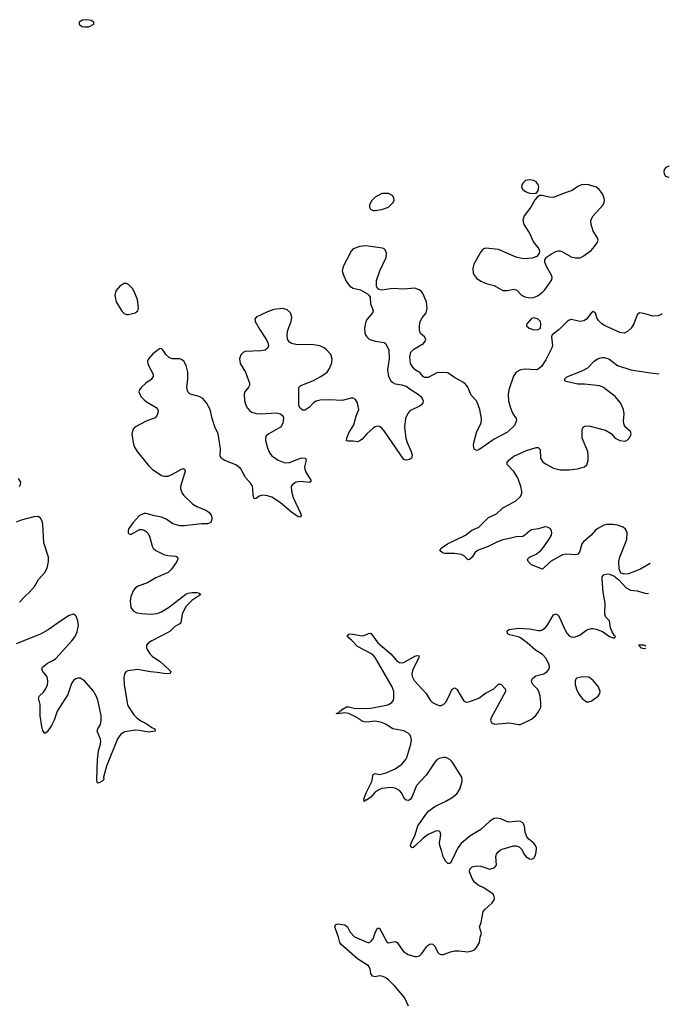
# Model space of a CAD drawing. Header units: inches. Extents: x 1843750 to 1959452, y 907112 to 1016326.
# Tile 125 of 137: x 1952361 to 1958261, y 981088 to 990032. Entities that reach past the tile are written whole.
import ezdxf

# ---------------------------------------------------------------- set-up
doc = ezdxf.new("R2010")
doc.units = ezdxf.units.IN
doc.header["$MEASUREMENT"] = 0
doc.layers.add('B9958', color=7, linetype='Continuous')
doc.layers.add('B9959', color=7, linetype='Continuous')

msp = doc.modelspace()

# ---------------------------------------------------------------- linework, layer by layer
at = {"layer": 'B9958', "color": 6, "elevation": 500}
for points in [[(1952900.3, 990000), (1952901.1, 989990), (1952926, 989970), (1952950, 989965.9), (1952990, 989968.2), (1953035.1, 989990), (1953035.1, 990000)], [(1958250, 988698), (1958227.6, 988690), (1958214, 988670), (1958210.2, 988650), (1958214.7, 988630), (1958226.7, 988610), (1958255.9, 988600.6)], [(1958260.6, 988697.2), (1958250, 988698)], [(1958195.9, 987363), (1958185.8, 987354.2), (1958158.3, 987341.7), (1958110, 987338.6), (1958030, 987363.4), (1957990, 987367.3), (1957970.2, 987349.8), (1957939.4, 987270), (1957914.3, 987230), (1957881.8, 987198.2), (1957850, 987183.2), (1957810, 987190.4), (1957673.4, 987253.4), (1957649, 987269), (1957618.3, 987298.3), (1957602.2, 987322.2), (1957589.6, 987369.6), (1957570, 987379.6), (1957550, 987367), (1957508.1, 987310), (1957484.7, 987295.3), (1957450, 987290.4), (1957370, 987307.2), (1957350, 987301.3), (1957333.4, 987290), (1957261.3, 987218.7), (1957196.3, 987170), (1957190.4, 987149.6), (1957200.3, 987070), (1957194.9, 987050), (1957139.2, 986940.8), (1957098.5, 986881.5), (1957070, 986857.5), (1957050, 986851.9), (1956950, 986856.2), (1956910, 986851.6), (1956870.8, 986829.2), (1956846, 986794), (1956802.2, 986670), (1956796.1, 986630), (1956801.6, 986570), (1956815.5, 986515.5), (1956836.9, 986456.9), (1956870.2, 986410), (1956872.7, 986390), (1956853.6, 986346.4), (1956790, 986284.3), (1956670, 986220.2), (1956530, 986125.3), (1956510, 986118.3), (1956489.8, 986129.8), (1956483.4, 986163.4), (1956484.3, 986190), (1956514, 986290), (1956553.2, 986366.8), (1956554.8, 986410), (1956538.5, 986490), (1956517.1, 986557.1), (1956510, 986570.6), (1956461.7, 986621.7), (1956430, 986693.5), (1956410, 986719.4), (1956390, 986735.9), (1956310, 986780.6), (1956250, 986824.2), (1956210, 986828.2), (1956150, 986823.2), (1956070, 986782.2), (1956041.4, 986781.4), (1956028.6, 986788.6), (1955991.8, 986830), (1955970, 986838.7), (1955950, 986854.7), (1955930, 986875.6), (1955909.7, 986910), (1955905.1, 986970), (1955914.5, 987010), (1955941.5, 987038.5), (1956027, 987090), (1956043.7, 987110), (1956048.9, 987130), (1956036.2, 987150), (1956001.9, 987181.9), (1955991.3, 987210), (1955991.6, 987250), (1955999.2, 987290), (1956016.7, 987323.2), (1956051.3, 987370), (1956063, 987410), (1956055.3, 987470), (1956023.6, 987543.6), (1956010, 987561.6), (1955990, 987577.3), (1955950, 987591.9), (1955850, 987583.7), (1955750, 987589.6), (1955650, 987575), (1955621.5, 987581.5), (1955609.7, 987590), (1955600.7, 987610), (1955602.5, 987662.5), (1955631.3, 987750), (1955689, 987870), (1955692.8, 987910), (1955681, 987941), (1955670.5, 987950.5), (1955655.3, 987955.3), (1955503.9, 987976.1), (1955450, 987972.4), (1955390, 987950.9), (1955371.7, 987928.3), (1955299, 987790), (1955288.7, 987750), (1955301.8, 987710), (1955330, 987651.1), (1955358.2, 987610), (1955390, 987591.7), (1955456.5, 987576.5), (1955520, 987540), (1955531.7, 987530), (1955543.2, 987510), (1955548.2, 987450), (1955570.1, 987390), (1955566.3, 987370), (1955515.7, 987310), (1955505.8, 987290), (1955493.4, 987230), (1955495.7, 987190), (1955502.5, 987170), (1955513.7, 987150), (1955536, 987130), (1955590, 987110.8), (1955670, 987099.6), (1955684.4, 987090), (1955696.4, 987070), (1955712.7, 987030), (1955717.2, 986950), (1955701.1, 986850), (1955711.3, 986790), (1955731.8, 986751.8), (1955750, 986734.6), (1955770, 986724.7), (1955830, 986716.1), (1955870, 986704), (1955914.9, 986670), (1955970, 986636.5), (1956002.8, 986610), (1956016.5, 986590), (1956024.7, 986570), (1956022, 986550), (1956008, 986530), (1955996.9, 986523.1), (1955902.8, 986477.2), (1955884.7, 986455.3), (1955864, 986410), (1955855.6, 986330), (1955867, 986230), (1955879.1, 986190), (1955916.6, 986110), (1955925.1, 986074.9), (1955918, 986050), (1955902.3, 986037.7), (1955870, 986029.6), (1955850, 986035.6), (1955670, 986296.5), (1955650, 986321.2), (1955630, 986335.6), (1955610, 986339.9), (1955590, 986333.9), (1955570, 986320.8), (1955513.2, 986270), (1955470, 986219.9), (1955450, 986205), (1955430, 986198.3), (1955390, 986204), (1955342.1, 986202.1), (1955330, 986206.9), (1955332.4, 986230), (1955350, 986279.1), (1955394.3, 986350), (1955416.2, 986430), (1955440.2, 986490), (1955428.4, 986550), (1955410, 986582.9), (1955390, 986593.4), (1955370, 986594), (1955288.6, 986571.4), (1955170, 986578.9), (1955090, 986575.3), (1955054.7, 986565.3), (1955030, 986552.5), (1954990, 986509.9), (1954950, 986483.5), (1954930, 986484.4), (1954915.7, 986495.7), (1954906, 986506), (1954896.7, 986530), (1954896.7, 986690), (1954913.8, 986710), (1955022.2, 986750), (1955095.4, 986790), (1955152.4, 986830), (1955175.7, 986864.3), (1955194.4, 986914.4), (1955198.9, 986950), (1955187.1, 986990), (1955150, 987031.1), (1955125, 987050), (1955086, 987070), (1955030, 987078.8), (1954870, 987080.1), (1954830, 987089.2), (1954810, 987103.4), (1954794.2, 987130), (1954789.9, 987170), (1954797, 987210), (1954827, 987290), (1954831.5, 987330), (1954819, 987370), (1954790, 987396.5), (1954750, 987407), (1954670, 987399.7), (1954610, 987378.4), (1954508, 987330), (1954497.5, 987310), (1954498, 987290), (1954543.6, 987210), (1954603.3, 987123.3), (1954615.7, 987095.7), (1954619.7, 987070), (1954612.9, 987047.1), (1954589.2, 987030.8), (1954550, 987023.9), (1954410, 987017.2), (1954390, 987009.8), (1954370, 986987.8), (1954358.5, 986950), (1954364.7, 986910), (1954410.5, 986830.5), (1954449.2, 986730), (1954448.7, 986710), (1954442.6, 986697.4), (1954406.9, 986650), (1954399.6, 986630), (1954401.9, 986570), (1954415.1, 986530), (1954430, 986502.5), (1954450, 986478.4), (1954470, 986465.8), (1954510, 986455), (1954550, 986450.7), (1954690, 986460.4), (1954730.5, 986450.5), (1954752.7, 986430), (1954756, 986410), (1954751.9, 986370), (1954739.2, 986340.8), (1954729.3, 986330), (1954624.3, 986270), (1954600.8, 986250), (1954592.1, 986230), (1954592.6, 986210), (1954610, 986141.1), (1954630, 986097.6), (1954651.3, 986070), (1954708.9, 986030), (1954770, 986005.7), (1954810, 986008.9), (1954910, 986047.5), (1954932.2, 986052.2), (1954958, 986050), (1954962.8, 986030), (1954948.9, 985971.1), (1954950.1, 985950), (1954960.5, 985920.5), (1955005.3, 985850), (1955004.4, 985835.6), (1954992.2, 985827.8), (1954910, 985835.4), (1954870.5, 985829.5), (1954837.8, 985810), (1954826.9, 985790), (1954829.1, 985750), (1954844.9, 985690), (1954910.1, 985550), (1954915.8, 985530), (1954910, 985512), (1954890, 985517.1), (1954830, 985556.7), (1954730, 985644.2), (1954650, 985695.7), (1954610, 985706.8), (1954567.9, 985712.1), (1954536.5, 985703.5), (1954510, 985682.8), (1954490, 985680.5), (1954480.8, 985710), (1954479.7, 985770), (1954474.9, 985794.9), (1954459.9, 985819.9), (1954411.6, 985871.6), (1954370, 985951.9), (1954330, 985985.9), (1954219, 986030), (1954189.4, 986050), (1954180.6, 986070), (1954186, 986134), (1954162.7, 986270), (1954133.8, 986333.8), (1954108.5, 986410), (1954091.7, 986490), (1954058.9, 986550), (1954024.4, 986590), (1953990, 986609.9), (1953910.6, 986630.6), (1953887.3, 986650), (1953879.2, 986690), (1953889.4, 986770), (1953887.8, 986830), (1953872.5, 986890), (1953850.5, 986930), (1953830, 986945.6), (1953814, 986950), (1953750, 986952), (1953720.8, 986960.8), (1953687, 986990), (1953670, 987020.7), (1953650, 987044.2), (1953630, 987041), (1953570, 986996.5), (1953530, 986952.3), (1953523, 986930), (1953524.4, 986910), (1953532.1, 986890), (1953572.7, 986812.7), (1953573.6, 986790), (1953555.8, 986764.2), (1953507.3, 986730), (1953462.7, 986690), (1953447.8, 986670), (1953443.2, 986650), (1953461.9, 986610), (1953490, 986577.8), (1953510, 986562), (1953601.3, 986510), (1953616.4, 986490), (1953617.5, 986470), (1953605.5, 986434.5), (1953590, 986416.1), (1953510, 986384.6), (1953405.2, 986330), (1953390, 986313.1), (1953378.4, 986270), (1953390, 986187.2), (1953404.8, 986150), (1953428, 986110), (1953530, 985982.5), (1953564, 985950), (1953650, 985891.4), (1953670, 985883.8), (1953710, 985885.5), (1953750, 985903.1), (1953830, 985950.1), (1953850, 985954.2), (1953856.5, 985950), (1953862.3, 985930), (1953858, 985910), (1953820.8, 985790), (1953819.8, 985770), (1953835.2, 985730), (1953850.2, 985710), (1953934.7, 985630), (1953970, 985610.1), (1954050, 985577.7), (1954078.5, 985558.5), (1954099.6, 985530), (1954105.3, 985510), (1954104.6, 985490), (1954095.5, 985464.5), (1954070, 985452.4), (1954010.7, 985450.7), (1953853.5, 985433.5), (1953815.3, 985435.3), (1953752.6, 985452.6), (1953690, 985494.4), (1953650, 985512), (1953585.2, 985525.2), (1953510, 985547.3), (1953490, 985544.5), (1953450, 985526.6), (1953390, 985462.9), (1953352.4, 985410), (1953345.7, 985390), (1953346.4, 985370), (1953350, 985364), (1953370, 985354.9), (1953450, 985399.5), (1953470, 985401.3), (1953490, 985395.8), (1953510, 985383.7), (1953525.9, 985365.9), (1953540, 985340), (1953562.8, 985250), (1953573.4, 985230), (1953597, 985210), (1953670, 985173.2), (1953705.4, 985165.4), (1953778.4, 985158.4), (1953793.4, 985150), (1953796.8, 985130), (1953788.1, 985110), (1953740.2, 985039.8), (1953710.7, 985009.3), (1953597.5, 984962.6), (1953522.6, 984917.4), (1953442.6, 984890), (1953412.8, 984870), (1953395.3, 984850), (1953370, 984792.3), (1953365.6, 984750), (1953371.4, 984691.4), (1953390, 984662.6), (1953423.7, 984643.7), (1953470, 984636.2), (1953550, 984631.8), (1953610, 984637.3), (1953650, 984653.5), (1953720.9, 984699.1), (1953870, 984811.7), (1953890, 984821.2), (1953928.7, 984828.7), (1953968.2, 984828.2), (1953990, 984822), (1954006, 984810), (1953923.2, 984756.8), (1953870, 984700.2), (1953836.7, 984630), (1953822.9, 984557.1), (1953815.3, 984544.7), (1953770, 984520.4), (1953724.8, 984475.2), (1953560.2, 984390), (1953529.2, 984370), (1953513.4, 984350), (1953511.1, 984330), (1953517.5, 984310), (1953543.8, 984270), (1953563.8, 984250), (1953638.7, 984198.7), (1953716.1, 984130), (1953732.8, 984110), (1953728.8, 984091.2), (1953690, 984089.1), (1953610, 984103.1), (1953550, 984107), (1953430, 984129.4), (1953343.3, 984116.7), (1953327.8, 984110), (1953313.2, 984090), (1953306.8, 984053.2), (1953308.2, 983990), (1953341.4, 983810), (1953350.1, 983790.1), (1953397.3, 983717.3), (1953425, 983690), (1953461.1, 983661.1), (1953510, 983637.9), (1953561.6, 983601.6), (1953588.4, 983590), (1953590.7, 983570), (1953530, 983560.5), (1953450, 983575.6), (1953410, 983578.2), (1953317.2, 983562.8), (1953278.6, 983541.4), (1953250, 983498.5), (1953150.1, 983250), (1953123.5, 983150), (1953123.6, 983130), (1953110, 983113.7), (1953090, 983102.8), (1953070, 983096.2), (1953063.6, 983103.6), (1953061.8, 983130), (1953067.8, 983307.8), (1953077.5, 983390), (1953094.5, 983450), (1953096.9, 983476.9), (1953094.6, 983494.6), (1953063.2, 983570), (1953069.1, 983590), (1953094.7, 983630), (1953101.3, 983670), (1953101.2, 983710), (1953070.7, 983850), (1953056.6, 983890), (1953030, 983931.6), (1952950, 984027.3), (1952909.1, 984049.1), (1952890, 984049.2), (1952870, 984042.8), (1952850, 984029.8), (1952830, 984001), (1952798.1, 983901.9), (1952700.1, 983750), (1952673.4, 983670), (1952650, 983621.1), (1952610, 983562.4), (1952590, 983547.3), (1952570, 983573.6), (1952560.5, 983610), (1952547.3, 983707.3), (1952545.9, 983810), (1952531.4, 983870), (1952539.3, 983890), (1952575.9, 983924.1), (1952595.8, 983950), (1952613.3, 983990), (1952616, 984016), (1952612.7, 984050), (1952605.7, 984070), (1952572.5, 984110), (1952562.7, 984130), (1952566.8, 984150), (1952614.4, 984185.6), (1952667.4, 984212.6), (1952690, 984230.1), (1952835, 984390), (1952864.9, 984430), (1952884.2, 984470), (1952895.6, 984530), (1952890, 984572), (1952873.1, 984613.1), (1952863.9, 984623.9), (1952850, 984631.1), (1952810, 984619.8), (1952730, 984569), (1952620.9, 984490), (1952550, 984449.9), (1952330, 984361.8)], [(1958085.8, 985091.6), (1957999.1, 985040.9), (1957890, 984998.8), (1957850, 984995.5), (1957824.8, 985004.8), (1957815.4, 985015.4), (1957804.4, 985044.4), (1957803.6, 985110), (1957811.8, 985150), (1957874.8, 985310), (1957877.7, 985370), (1957863.3, 985403.3), (1957841.5, 985421.5), (1957790, 985441.2), (1957747.5, 985447.5), (1957690, 985445.3), (1957670, 985439.6), (1957610, 985410.5), (1957590, 985394.7), (1957551.2, 985348.8), (1957481, 985290), (1957467.5, 985270), (1957445.5, 985194.5), (1957430, 985175.9), (1957410, 985169.5), (1957330, 985177.8), (1957290, 985170.8), (1957181.6, 985110), (1957110, 985040.7), (1957010, 985078.4), (1956978.2, 985110), (1956973.8, 985130), (1956989.7, 985150), (1957050, 985176.8), (1957090, 985207.1), (1957111.6, 985230), (1957170, 985312.4), (1957189.2, 985350), (1957192.9, 985370), (1957190.5, 985390), (1957178, 985410), (1957150, 985423.2), (1957130, 985423.4), (1957073.3, 985406.7), (1957010, 985396.1), (1956990, 985385), (1956950, 985348.2), (1956930, 985336.4), (1956870, 985334.8), (1956810, 985317.8), (1956750, 985307.7), (1956699.1, 985290), (1956614.6, 985245.4), (1956517.7, 985210), (1956495.4, 985190), (1956470, 985148.8), (1956447.2, 985127.3), (1956430, 985124.4), (1956399.1, 985159.1), (1956373.8, 985173.8), (1956310, 985181.6), (1956222.9, 985182.9), (1956199.3, 985190), (1956177, 985210), (1956187.8, 985230), (1956245.3, 985270), (1956410, 985349.2), (1956465.8, 985394.2), (1956530, 985422.4), (1956619.3, 985510), (1956690, 985543.4), (1956750, 985597.5), (1956862.5, 985657.5), (1956910, 985699.6), (1956922.1, 985730), (1956922.5, 985750), (1956913.2, 985790), (1956884.4, 985870), (1956850, 985926.8), (1956788.8, 985990), (1956788.7, 986010), (1956802.4, 986030), (1956850, 986065.4), (1956962.8, 986117.2), (1957050, 986145.8), (1957070, 986146.7), (1957087, 986127), (1957089.3, 986049.3), (1957110, 986016.8), (1957137, 985997), (1957210, 985959.2), (1957270, 985942), (1957350, 985941.8), (1957427, 985953), (1957490, 985970.3), (1957510.5, 985989.5), (1957522.2, 986030), (1957525.2, 986070), (1957519.6, 986110), (1957469.2, 986230.8), (1957468.8, 986310), (1957479.1, 986330), (1957490, 986338.2), (1957530, 986342.2), (1957681.5, 986301.5), (1957731.3, 986271.3), (1957770, 986229.2), (1957810, 986208.2), (1957856.3, 986203.7), (1957876, 986210), (1957897, 986230), (1957909.6, 986250), (1957915.1, 986270), (1957907.6, 986290), (1957866.9, 986326.9), (1957851.8, 986351.8), (1957846, 986386), (1957849.8, 986450), (1957844.8, 986490), (1957816.8, 986550), (1957767.9, 986610), (1957661.5, 986690), (1957630, 986705.9), (1957490, 986720.6), (1957430, 986720.7), (1957324.6, 986744.6), (1957312, 986750), (1957311.3, 986770), (1957330, 986786), (1957470, 986843.1), (1957520.9, 986870), (1957577.7, 986930), (1957609.5, 986950.5), (1957650, 986962.1), (1957670, 986962.7), (1957711, 986951), (1957790.3, 986890), (1957910, 986852.4), (1958070, 986826), (1958139.2, 986819.2), (1958169.3, 986813.8)], [(1952360.5, 985790), (1952368.2, 985810), (1952369.8, 985830), (1952350, 985862.6)], [(1952359.9, 984740.1), (1952410, 984793.8), (1952451, 984830), (1952496.4, 984883.6), (1952533.1, 984946.9), (1952590, 985011.4), (1952611.7, 985050), (1952623.8, 985110), (1952621.3, 985150), (1952579.9, 985280.1), (1952572.4, 985450), (1952563.3, 985483.3), (1952550, 985505), (1952530, 985517.5), (1952490, 985517.1), (1952373.6, 985486.4), (1952330, 985468.2)], [(1955890.8, 981070), (1955854.6, 981150), (1955771.2, 981250), (1955710, 981309.3), (1955681.1, 981330), (1955650, 981343.5), (1955630, 981345.8), (1955590, 981337.8), (1955564.1, 981344.1), (1955550, 981367.7), (1955543.6, 981410), (1955530, 981437.7), (1955430, 981499.7), (1955280.5, 981630), (1955267.7, 981650), (1955256.9, 981696.9), (1955227.7, 981772.3), (1955223.9, 981790), (1955227.8, 981810), (1955250, 981817.3), (1955312.8, 981810), (1955339.2, 981790), (1955361.6, 981741.6), (1955400.5, 981700.5), (1955530, 981647), (1955550, 981658.4), (1955570, 981683.2), (1955592.7, 981747.3), (1955610, 981778.5), (1955630, 981780.3), (1955695.3, 981655.3), (1955710, 981646.2), (1955770, 981659), (1955790, 981650.2), (1955827.4, 981590), (1955850, 981564.3), (1955890, 981540.4), (1955950, 981523), (1955970, 981520.9), (1955991.7, 981528.3), (1956012.3, 981547.7), (1956055, 981610), (1956070, 981626.2), (1956090, 981636), (1956113.3, 981633.2), (1956130, 981614.6), (1956158.2, 981558.2), (1956170, 981546), (1956190, 981539.7), (1956210, 981541.1), (1956274.9, 981565.1), (1956313.7, 981573.6), (1956350, 981574), (1956430, 981562.7), (1956467.7, 981572.3), (1956490, 981583.6), (1956510, 981603.7), (1956535.8, 981650), (1956542.5, 981697.5), (1956554.5, 981730), (1956536.8, 981790), (1956550.6, 981830), (1956570.5, 981930), (1956584.2, 981950), (1956651.9, 982010), (1956666.8, 982030), (1956672.9, 982050), (1956670.8, 982070), (1956656.8, 982090), (1956571, 982150), (1956525.7, 982170), (1956490, 982196.8), (1956470.4, 982230), (1956446.6, 982290), (1956450, 982315.6), (1956470, 982335), (1956510, 982345.8), (1956550, 982341.3), (1956630, 982315.5), (1956670, 982326.1), (1956689.8, 982350), (1956684.8, 982430), (1956690.4, 982450), (1956702.9, 982470), (1956727.2, 982490), (1956743, 982497), (1956846.8, 982526.8), (1956870, 982527.1), (1956897.9, 982517.9), (1956917.6, 982497.6), (1956942, 982450), (1956958.3, 982430), (1956990, 982407.7), (1957012.9, 982407.1), (1957030, 982414.4), (1957043.8, 982436.2), (1957052.5, 982470), (1957053.3, 982510), (1957045.8, 982530), (1957030, 982549.8), (1956986.3, 982586.3), (1956966.2, 982610), (1956950.9, 982650), (1956945.5, 982710), (1956930, 982735.4), (1956910, 982747.9), (1956890, 982751.4), (1956810, 982742.2), (1956790, 982745.6), (1956730, 982773.5), (1956690, 982779.1), (1956670, 982774.4), (1956630, 982749.9), (1956550, 982676.2), (1956450, 982615.8), (1956370, 982549.4), (1956339.9, 982510), (1956290, 982398.8), (1956270, 982367.9), (1956250, 982366.8), (1956230, 982384.8), (1956206.2, 982426.1), (1956195.2, 982475.2), (1956175.9, 982530), (1956174.3, 982550), (1956184.5, 982630), (1956180.5, 982650), (1956170, 982660.2), (1956150, 982662.6), (1956130, 982657.3), (1956070, 982628.6), (1956024.3, 982595.7), (1955950, 982522.8), (1955930, 982508.7), (1955914.8, 982514.8), (1955911.3, 982530), (1955916.7, 982550), (1955952.8, 982627.2), (1955977.9, 982710), (1956057, 982823), (1956076.1, 982843.9), (1956130, 982884.3), (1956230, 982931.6), (1956290, 982966.8), (1956330, 983000.6), (1956357.5, 983042.5), (1956378.3, 983110), (1956380.2, 983130), (1956374.9, 983150), (1956287.4, 983290), (1956268.7, 983310), (1956230, 983329.2), (1956210, 983330.5), (1956170, 983321.4), (1956150, 983308.6), (1956130, 983288), (1956052.1, 983167.9), (1955965.6, 983074.4), (1955922.1, 982970), (1955910, 982949.8), (1955898.2, 982941.8), (1955890, 982937.4), (1955870, 982940.7), (1955859.6, 982950), (1955827.5, 983010), (1955810, 983030.8), (1955770, 983051.3), (1955730, 983055.7), (1955650, 983047.5), (1955622.9, 983037.1), (1955587.7, 983012.3), (1955550, 982968.9), (1955510, 982943.4), (1955498.4, 982941.6), (1955488.8, 982928.8), (1955487, 982950), (1955508.2, 983010), (1955557.6, 983110), (1955570, 983176.4), (1955590, 983183.8), (1955630, 983176.1), (1955690, 983189.7), (1955770, 983225.3), (1955832.6, 983270), (1955868.6, 983310), (1955877.5, 983330), (1955914.3, 983450), (1955920.2, 983490), (1955909.9, 983529.9), (1955890, 983550.5), (1955850, 983571.3), (1955750, 983589.9), (1955690, 983628.1), (1955650, 983647.7), (1955590, 983659.9), (1955510.8, 983650.8), (1955490, 983652.3), (1955470, 983659.2), (1955415.8, 983695.8), (1955350, 983728.8), (1955310, 983736.5), (1955250, 983724.8), (1955236, 983730), (1955260.9, 983739.1), (1955266.6, 983750), (1955282.1, 983757.9), (1955293.1, 983770), (1955330, 983790.6), (1955350, 983791), (1955397.2, 983777.2), (1955430, 983773.6), (1955550, 983779.1), (1955690, 983803.8), (1955710, 983810.1), (1955741, 983830), (1955754.4, 983850), (1955760.2, 983870), (1955757.9, 983930), (1955744.6, 983970), (1955590, 984236.8), (1955570, 984259.6), (1955550, 984274.2), (1955430, 984337.6), (1955375.3, 984395.3), (1955334.5, 984430), (1955351.3, 984448.7), (1955368.5, 984451.5), (1955470, 984434.2), (1955490, 984436.5), (1955530, 984455.2), (1955550, 984457.6), (1955613.6, 984370), (1955731, 984271), (1955783, 984210), (1955810, 984191.3), (1955830, 984188.7), (1955850, 984193.8), (1955950, 984249.6), (1955970, 984255), (1955990, 984252.2), (1955984.1, 984230), (1955931.8, 984130), (1955921.6, 984090), (1955924.4, 984064.4), (1955943.4, 984030), (1956052.1, 983910), (1956090.1, 983850), (1956110.5, 983830.5), (1956146, 983810), (1956170, 983802.1), (1956190, 983801.3), (1956210, 983810.9), (1956230, 983832.7), (1956250, 983865.2), (1956290, 983950.2), (1956310, 983962.4), (1956330, 983950.2), (1956390, 983848.5), (1956410, 983834.6), (1956430, 983832.1), (1956530, 983868.7), (1956590, 983912.4), (1956666.5, 983953.5), (1956710, 983994.3), (1956730, 983994.5), (1956773.2, 983950), (1956773.9, 983930), (1956641.5, 983690), (1956637.5, 983670), (1956644.5, 983644.5), (1956672.5, 983632.5), (1956810, 983645.8), (1956890, 983628.4), (1956910, 983628.1), (1957010, 983676.8), (1957048.2, 983711.8), (1957076.5, 983750), (1957092.5, 983787.5), (1957095.1, 983824.9), (1957088.7, 983890), (1957077, 983930), (1957063.2, 983950), (1957023.2, 983990), (1957011.2, 984010), (1957009.9, 984030), (1957020.9, 984050), (1957048.3, 984070), (1957119.7, 984090), (1957150.9, 984110), (1957166.6, 984130), (1957171.9, 984150), (1957169.8, 984170), (1957143.2, 984230), (1957110, 984265), (1957045.1, 984305.1), (1956970.6, 984370.6), (1956910, 984415.3), (1956890, 984425), (1956810, 984442.3), (1956795.8, 984450), (1956783.8, 984470), (1956790, 984483.8), (1956807.3, 984492.7), (1956890, 984504.7), (1956990, 984498.7), (1957070, 984484.6), (1957090, 984484.4), (1957107.8, 984490), (1957132.6, 984507.4), (1957150, 984527.1), (1957210, 984626.7), (1957230, 984635.6), (1957250, 984621.5), (1957262, 984602), (1957311, 984491), (1957330, 984459.1), (1957350, 984436.2), (1957370, 984424.7), (1957390, 984421.6), (1957410, 984424.7), (1957450, 984444.3), (1957512.2, 984487.8), (1957550, 984500.7), (1957570, 984500.8), (1957595.5, 984495.5), (1957652.8, 984472.8), (1957718.8, 984430), (1957750, 984417.3), (1957762, 984418), (1957770, 984422), (1957772.7, 984430), (1957760.5, 984440.5), (1957737.2, 984477.2), (1957726.7, 984506.7), (1957716.2, 984570), (1957684.1, 984604.1), (1957675.3, 984630), (1957676.9, 984730), (1957660.8, 984830), (1957650.4, 984949.6), (1957651.9, 984970), (1957658.5, 984981.5), (1957670, 984992.3), (1957697.3, 984997.3), (1957715.6, 984995.6), (1957758.3, 984978.3), (1957802.5, 984942.5), (1957870.1, 984870.1), (1957908.5, 984850), (1957970, 984843.5), (1958050, 984820.2), (1958072.7, 984821.8)], [(1958049.3, 984339.4), (1958030, 984349), (1957982, 984350)], [(1957982, 984350), (1957996, 984336), (1957996, 984330), (1958030, 984319.1), (1958048.5, 984322.5)]]:
    msp.add_lwpolyline(points, dxfattribs=at)
for points in [[(1957470, 988533.9), (1957430, 988517.7), (1957379.5, 988480.5), (1957304.3, 988455.7), (1957210, 988416.4), (1957170, 988418.1), (1957105, 988435), (1957085.8, 988434.3), (1957059.3, 988420.7), (1957042, 988398), (1957004.4, 988330), (1956942.1, 988250), (1956929.1, 988210), (1956938.7, 988170), (1956992.2, 988092.2), (1957028.7, 988010), (1957077, 987950), (1957082.1, 987930), (1957079.8, 987910), (1957058.4, 987881.6), (1957014.3, 987865.7), (1956950, 987858.7), (1956921, 987861), (1956870, 987874.5), (1956710, 987944.2), (1956590, 987956.5), (1956570, 987947), (1956550, 987922.4), (1956485.3, 987810), (1956475.1, 987770), (1956480.5, 987730), (1956490, 987709.1), (1956510, 987684.2), (1956550, 987655.4), (1956596.5, 987636.5), (1956670, 987617.5), (1956750, 987570.2), (1956790, 987570.2), (1956850, 987583.5), (1956875.1, 987575.1), (1956919.1, 987530), (1956950, 987513), (1956990, 987504.8), (1957030, 987507.7), (1957070, 987526.4), (1957110, 987556.8), (1957130, 987578), (1957192.8, 987670), (1957195.3, 987690), (1957190.9, 987710), (1957144.6, 987790), (1957129.2, 987830), (1957130.5, 987850), (1957145.4, 987874.6), (1957180.4, 987899.6), (1957230, 987924.9), (1957250, 987931.3), (1957270, 987931.3), (1957290, 987924.4), (1957370, 987877.3), (1957410, 987867.5), (1957450, 987869.5), (1957477.4, 987882.6), (1957550, 987935.1), (1957582.3, 987970), (1957609.9, 988010), (1957614.2, 988030), (1957609.9, 988050), (1957569.9, 988110), (1957550.7, 988170), (1957548.5, 988210), (1957568, 988250), (1957660.7, 988350), (1957670.4, 988370), (1957672, 988390), (1957669.5, 988410), (1957653.2, 988450), (1957622.3, 988490), (1957595.9, 988510), (1957529.2, 988530.8)], [(1956990, 988577.7), (1956954.4, 988570), (1956932.4, 988550), (1956920.2, 988530), (1956918, 988510), (1956930, 988488.3), (1956955.3, 988470), (1956990, 988455.9), (1957030, 988452.1), (1957050, 988457.1), (1957070, 988477.4), (1957076.9, 988510), (1957070, 988534.8), (1957050, 988559.3), (1957030, 988571.4)], [(1955650, 988452.5), (1955590, 988420.5), (1955559, 988390), (1955537.3, 988350), (1955537.1, 988330), (1955546.5, 988310), (1955570, 988299.2), (1955590, 988298.4), (1955650, 988306.8), (1955710.4, 988329.6), (1955750, 988366.5), (1955760.6, 988390), (1955760.2, 988410), (1955750, 988432.7), (1955711.7, 988451.7)], [(1953330, 987635.1), (1953310, 987633.8), (1953270, 987609.8), (1953233.5, 987570), (1953226.4, 987526.4), (1953237.5, 987470), (1953290, 987384), (1953310, 987361.8), (1953330, 987354.5), (1953350, 987354.3), (1953410, 987367.5), (1953432.6, 987387.4), (1953438.4, 987410), (1953429.3, 987490), (1953398.1, 987570), (1953385.8, 987590), (1953350, 987627.4)], [(1957030, 987323.5), (1957010, 987317.7), (1956965.3, 987270), (1956964.4, 987250), (1956987.3, 987230), (1957030, 987214.9), (1957070, 987217.3), (1957089.4, 987230.6), (1957094.7, 987265.3), (1957090.8, 987290.8), (1957070, 987311.5)], [(1957470, 984063.7), (1957418.4, 984050), (1957405.8, 984030), (1957406.8, 983993.2), (1957416.6, 983950), (1957435.7, 983910), (1957470, 983866), (1957510, 983836.3), (1957530, 983835.2), (1957550, 983842.5), (1957614.3, 983885.7), (1957630.5, 983909.5), (1957632.7, 983930), (1957619, 983970), (1957570, 984029), (1957530, 984058)]]:
    msp.add_lwpolyline(points, close=True, dxfattribs=at)
at = {"layer": 'B9959', "color": 6, "elevation": 500}
msp.add_lwpolyline([(1953035.1, 990000), (1953035.1, 990010), (1953010, 990025.4), (1952970, 990031.6), (1952930, 990028.3), (1952899.5, 990010), (1952900.3, 990000)], dxfattribs=at)

doc.saveas('drawing.dxf')
